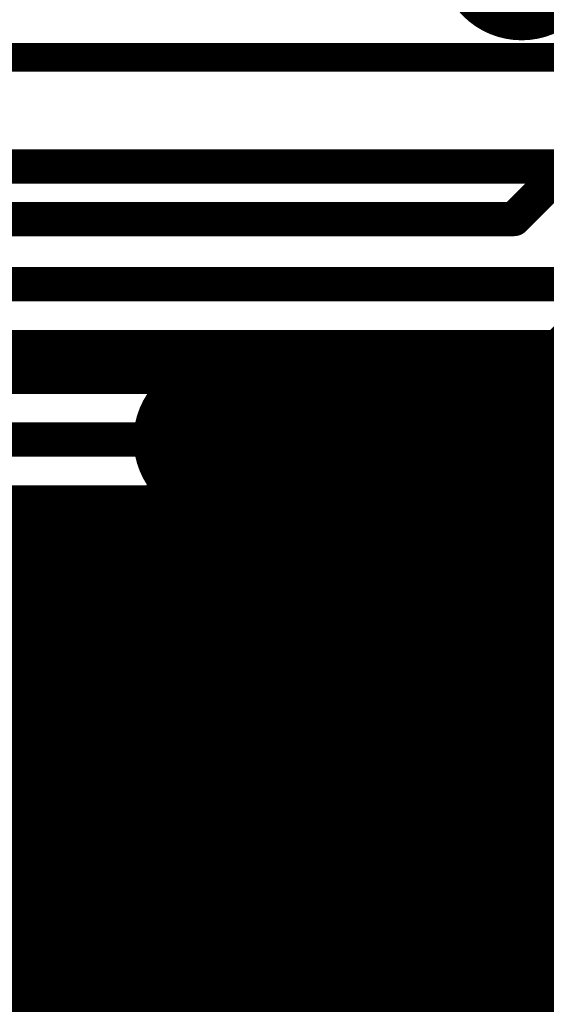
# Model space of a CAD drawing. Extents: x 7.17 to 14.1, y 4 to 11.75.
# Tile 78 of 214: x 9.1 to 9.28, y 6.67 to 7.02. Entities that reach past the tile are written whole.
import ezdxf

# ---------------------------------------------------------------- set-up
doc = ezdxf.new("R2010")
doc.units = 0
for name, color, linetype in [('BOTTOMLAYER', 5, 'CONTINUOUS'), ('BOTTOMSOLDER', 6, 'CONTINUOUS'), ('INTERNALPLANE1', 76, 'CONTINUOUS'), ('TOPLAYER', 1, 'CONTINUOUS'), ('TOPSOLDER', 216, 'CONTINUOUS')]:
    doc.layers.add(name, color=color, linetype=linetype)

msp = doc.modelspace()

# ---------------------------------------------------------------- linework, layer by layer
at = {"layer": 'BOTTOMLAYER'}
for points, const_width in [([(8.768858, 6.371761), (9.44422, 7.047123)], 0.008), ([(8.768413, 6.364246), (9.443413, 7.039245)], 0.008), ([(8.764495, 6.353256), (9.4442, 7.032961)], 0.008), ([(8.642535, 6.224225), (9.445936, 7.027626)], 0.008), ([(8.646111, 6.22073), (9.448384, 7.023002)], 0.008), ([(8.649455, 6.217003), (9.451438, 7.018986)], 0.008), ([(8.652566, 6.213043), (9.45506, 7.015536)], 0.008), ([(8.655437, 6.208843), (9.459256, 7.012662)], 0.008), ([(8.658059, 6.204394), (9.464083, 7.010417)], 0.008), ([(8.660419, 6.199683), (9.469674, 7.008937)], 0.008), ([(8.662498, 6.194691), (9.476341, 7.008533)], 0.008), ([(8.987604, 7.006596), (9.287604, 7.006596)], 0.01), ([(8.66427, 6.189392), (9.480749, 7.00587)], 0.008), ([(8.6657, 6.18375), (9.484285, 7.002335)], 0.008), ([(8.666736, 6.177715), (9.48782, 6.998799)], 0.008), ([(8.667306, 6.171213), (9.491356, 6.995264)], 0.008), ([(8.667294, 6.164131), (9.494891, 6.991728)], 0.008), ([(8.66651, 6.156275), (9.498427, 6.988193)], 0.008), ([(8.966774, 6.449468), (9.501963, 6.984657)], 0.008), ([(8.975807, 6.45143), (9.505498, 6.981122)], 0.008), ([(8.982596, 6.451149), (9.509034, 6.977586)], 0.008), ([(8.988266, 6.449747), (9.512569, 6.97405)], 0.008), ([(8.947405, 6.968369), (9.289377, 6.968369)], 0.012), ([(8.993153, 6.447563), (9.516105, 6.970515)], 0.008), ([(9.031662, 6.479001), (9.51964, 6.966979)], 0.008), ([(9.039732, 6.48), (9.523176, 6.963444)], 0.008), ([(9.046803, 6.48), (9.526711, 6.959908)], 0.008), ([(9.053874, 6.48), (9.530288, 6.956414)], 0.008), ([(9.060945, 6.48), (9.534557, 6.953612)], 0.008), ([(9.068017, 6.48), (9.539904, 6.951888)], 0.008), ([(9.075088, 6.48), (9.546684, 6.951596)], 0.008), ([(9.082159, 6.48), (9.553755, 6.951596)], 0.008), ([(9.08923, 6.48), (9.560826, 6.951596)], 0.008), ([(8.858589, 6.927185), (9.293193, 6.927185)], 0.012), ([(8.746758, 6.40623), (9.247713, 6.907185)], 0.008), ([(8.750293, 6.402694), (9.254784, 6.907185)], 0.008), ([(8.753829, 6.399159), (9.261855, 6.907185)], 0.008), ([(8.757364, 6.395623), (9.268926, 6.907185)], 0.008), ([(8.76082, 6.392008), (9.275997, 6.907185)], 0.008), ([(8.7638, 6.387917), (9.283069, 6.907185)], 0.008), ([(8.766213, 6.383258), (9.29014, 6.907185)], 0.008), ([(8.767964, 6.377938), (9.297733, 6.907707)], 0.008), ([(8.858589, 6.907185), (9.293193, 6.907185)], 0.008), ([(9.080514, 6.907185), (9.094919, 6.89278)], 0.008), ([(9.084815, 6.89278), (9.09922, 6.907185)], 0.008), ([(9.087585, 6.907185), (9.10199, 6.89278)], 0.008), ([(9.091886, 6.89278), (9.106291, 6.907185)], 0.008), ([(9.094656, 6.907185), (9.109061, 6.89278)], 0.008), ([(9.098957, 6.89278), (9.113362, 6.907185)], 0.008), ([(9.101727, 6.907185), (9.116132, 6.89278)], 0.008), ([(9.106028, 6.89278), (9.120433, 6.907185)], 0.008), ([(9.108798, 6.907185), (9.123203, 6.89278)], 0.008), ([(9.113099, 6.89278), (9.127504, 6.907185)], 0.008), ([(9.11587, 6.907185), (9.130275, 6.89278)], 0.008), ([(9.12017, 6.89278), (9.134575, 6.907185)], 0.008), ([(9.122941, 6.907185), (9.137346, 6.89278)], 0.008), ([(9.127242, 6.89278), (9.141647, 6.907185)], 0.008), ([(9.130012, 6.907185), (9.142786, 6.894411)], 0.008), ([(9.134313, 6.89278), (9.148718, 6.907185)], 0.008), ([(9.137083, 6.907185), (9.146502, 6.897766)], 0.008), ([(9.144154, 6.907185), (9.150798, 6.900541)], 0.008), ([(9.145878, 6.897274), (9.155789, 6.907185)], 0.008), ([(9.151225, 6.907185), (9.155741, 6.902669)], 0.008), ([(9.158296, 6.907185), (9.161483, 6.903999)], 0.008), ([(9.159301, 6.903627), (9.16286, 6.907185)], 0.008), ([(9.165367, 6.907185), (9.168389, 6.904164)], 0.008), ([(9.166999, 6.904253), (9.169931, 6.907185)], 0.008), ([(9.172438, 6.907185), (9.177743, 6.90188)], 0.008), ([(9.17319, 6.903373), (9.177002, 6.907185)], 0.008), ([(9.178461, 6.901573), (9.184073, 6.907185)], 0.008), ([(9.179509, 6.907185), (9.682694, 6.404)], 0.008), ([(9.183032, 6.899073), (9.191144, 6.907185)], 0.008), ([(9.18658, 6.907185), (9.689766, 6.404)], 0.008), ([(9.187001, 6.895971), (9.198215, 6.907185)], 0.008), ([(9.190404, 6.892303), (9.205286, 6.907185)], 0.008), ([(9.193231, 6.888058), (9.212357, 6.907185)], 0.008), ([(9.193652, 6.907185), (9.696837, 6.404)], 0.008), ([(9.19518, 6.861723), (9.240642, 6.907185)], 0.008), ([(9.195419, 6.883176), (9.219429, 6.907185)], 0.008), ([(9.196827, 6.877512), (9.2265, 6.907185)], 0.008), ([(9.197117, 6.870731), (9.233571, 6.907185)], 0.008), ([(9.200723, 6.907185), (9.703908, 6.404)], 0.008), ([(9.207794, 6.907185), (9.710979, 6.404)], 0.008), ([(9.214865, 6.907185), (9.71805, 6.404)], 0.008), ([(9.221936, 6.907185), (9.725121, 6.404)], 0.008), ([(9.229007, 6.907185), (9.732192, 6.404)], 0.008), ([(9.236078, 6.907185), (9.739263, 6.404)], 0.008), ([(9.243149, 6.907185), (9.746334, 6.404)], 0.008), ([(9.25022, 6.907185), (9.753405, 6.404)], 0.008), ([(9.257291, 6.907185), (9.760476, 6.404)], 0.008), ([(9.264363, 6.907185), (9.767548, 6.404)], 0.008), ([(9.271434, 6.907185), (9.774619, 6.404)], 0.008), ([(9.278505, 6.907185), (9.78169, 6.404)], 0.008), ([(8.93174, 6.89278), (9.141348, 6.89278)], 0.008), ([(9.194784, 6.884839), (9.675623, 6.404)], 0.008), ([(9.197068, 6.875484), (9.668552, 6.404)], 0.008), ([(8.907404, 6.87278), (9.165684, 6.87278)], 0.012), ([(9.196903, 6.868579), (9.661481, 6.404)], 0.008), ([(9.195573, 6.862837), (9.65441, 6.404)], 0.008), ([(9.193445, 6.857894), (9.647339, 6.404)], 0.008), ([(8.69726, 6.455727), (9.094313, 6.85278)], 0.008), ([(8.700795, 6.452192), (9.101384, 6.85278)], 0.008), ([(8.704331, 6.448656), (9.108455, 6.85278)], 0.008), ([(8.707866, 6.445121), (9.115526, 6.85278)], 0.008), ([(8.711402, 6.441585), (9.122597, 6.85278)], 0.008), ([(8.714938, 6.438049), (9.129668, 6.85278)], 0.008), ([(8.718473, 6.434514), (9.136739, 6.85278)], 0.008), ([(8.722009, 6.430978), (9.142493, 6.851463)], 0.008), ([(8.930871, 6.851767), (9.378637, 6.404)], 0.008), ([(8.93174, 6.85278), (9.141348, 6.85278)], 0.008), ([(8.936928, 6.85278), (9.385708, 6.404)], 0.008), ([(8.943999, 6.85278), (9.392779, 6.404)], 0.008), ([(8.95107, 6.85278), (9.39985, 6.404)], 0.008), ([(8.958141, 6.85278), (9.406921, 6.404)], 0.008), ([(8.965213, 6.85278), (9.413993, 6.404)], 0.008), ([(8.972284, 6.85278), (9.421064, 6.404)], 0.008), ([(8.979355, 6.85278), (9.428135, 6.404)], 0.008), ([(8.986426, 6.85278), (9.435206, 6.404)], 0.008), ([(8.993497, 6.85278), (9.442277, 6.404)], 0.008), ([(9.000568, 6.85278), (9.449348, 6.404)], 0.008), ([(9.007639, 6.85278), (9.456419, 6.404)], 0.008), ([(9.01471, 6.85278), (9.46349, 6.404)], 0.008), ([(9.021781, 6.85278), (9.470561, 6.404)], 0.008), ([(9.028852, 6.85278), (9.477633, 6.404)], 0.008), ([(9.035924, 6.85278), (9.484704, 6.404)], 0.008), ([(9.042995, 6.85278), (9.491775, 6.404)], 0.008), ([(9.050066, 6.85278), (9.498846, 6.404)], 0.008), ([(9.057137, 6.85278), (9.505917, 6.404)], 0.008), ([(9.064208, 6.85278), (9.512988, 6.404)], 0.008), ([(9.071279, 6.85278), (9.520059, 6.404)], 0.008), ([(9.07835, 6.85278), (9.52713, 6.404)], 0.008), ([(9.085421, 6.85278), (9.534201, 6.404)], 0.008), ([(9.092492, 6.85278), (9.541272, 6.404)], 0.008), ([(9.099564, 6.85278), (9.548343, 6.404)], 0.008), ([(9.106635, 6.85278), (9.555415, 6.404)], 0.008), ([(9.113706, 6.85278), (9.562486, 6.404)], 0.008), ([(9.120777, 6.85278), (9.569557, 6.404)], 0.008), ([(9.127848, 6.85278), (9.576628, 6.404)], 0.008), ([(9.134919, 6.85278), (9.583699, 6.404)], 0.008), ([(9.19067, 6.853598), (9.640268, 6.404)], 0.008), ([(8.725544, 6.427443), (9.146161, 6.84806)], 0.008), ([(8.927249, 6.848317), (9.371566, 6.404)], 0.008), ([(9.187315, 6.849882), (9.633197, 6.404)], 0.008), ([(8.72908, 6.423907), (9.150406, 6.845233)], 0.008), ([(8.923053, 6.845442), (9.364495, 6.404)], 0.008), ([(9.148177, 6.846593), (9.59077, 6.404)], 0.008), ([(9.178878, 6.844176), (9.619055, 6.404)], 0.008), ([(9.183395, 6.846731), (9.626126, 6.404)], 0.008), ([(8.732615, 6.420372), (9.155288, 6.843045)], 0.008), ([(8.736151, 6.416836), (9.160952, 6.841637)], 0.008), ([(8.739686, 6.413301), (9.167732, 6.841347)], 0.008), ([(8.743222, 6.409765), (9.176741, 6.843285)], 0.008), ([(9.160054, 6.841787), (9.597841, 6.404)], 0.008), ([(9.167575, 6.841337), (9.604912, 6.404)], 0.008), ([(9.173673, 6.84231), (9.611983, 6.404)], 0.008)]:
    msp.add_lwpolyline(points, dxfattribs=dict(at, const_width=const_width))
for points, const_width in [([(9.092656, 6.907185, 1), (9.096656, 6.907185, 1)], 0.004), ([(9.09722, 6.907185, 1), (9.10122, 6.907185, 1)], 0.004), ([(9.099727, 6.907185, 1), (9.103727, 6.907185, 1)], 0.004), ([(9.104291, 6.907185, 1), (9.108291, 6.907185, 1)], 0.004), ([(9.106798, 6.907185, 1), (9.110798, 6.907185, 1)], 0.004), ([(9.111362, 6.907185, 1), (9.115362, 6.907185, 1)], 0.004), ([(9.113869, 6.907185, 1), (9.117869, 6.907185, 1)], 0.004), ([(9.118433, 6.907185, 1), (9.122433, 6.907185, 1)], 0.004), ([(9.120941, 6.907185, 1), (9.124941, 6.907185, 1)], 0.004), ([(9.125504, 6.907185, 1), (9.129504, 6.907185, 1)], 0.004), ([(9.128012, 6.907185, 1), (9.132012, 6.907185, 1)], 0.004), ([(9.132575, 6.907185, 1), (9.136575, 6.907185, 1)], 0.004), ([(9.135083, 6.907185, 1), (9.139083, 6.907185, 1)], 0.004), ([(9.139646, 6.907185, 1), (9.143646, 6.907185, 1)], 0.004), ([(9.142154, 6.907185, 1), (9.146154, 6.907185, 1)], 0.004), ([(9.146718, 6.907185, 1), (9.150718, 6.907185, 1)], 0.004), ([(9.149225, 6.907185, 1), (9.153225, 6.907185, 1)], 0.004), ([(9.153789, 6.907185, 1), (9.157789, 6.907185, 1)], 0.004), ([(9.156296, 6.907185, 1), (9.160296, 6.907185, 1)], 0.004), ([(9.16086, 6.907185, 1), (9.16486, 6.907185, 1)], 0.004), ([(9.163367, 6.907185, 1), (9.167367, 6.907185, 1)], 0.004), ([(9.167931, 6.907185, 1), (9.171931, 6.907185, 1)], 0.004), ([(9.170438, 6.907185, 1), (9.174438, 6.907185, 1)], 0.004), ([(9.175002, 6.907185, 1), (9.179002, 6.907185, 1)], 0.004), ([(9.177509, 6.907185, 1), (9.181509, 6.907185, 1)], 0.004), ([(9.182073, 6.907185, 1), (9.186073, 6.907185, 1)], 0.004), ([(9.18458, 6.907185, 1), (9.188581, 6.907185, 1)], 0.004), ([(9.189144, 6.907185, 1), (9.193144, 6.907185, 1)], 0.004), ([(9.191652, 6.907185, 1), (9.195652, 6.907185, 1)], 0.004), ([(9.196215, 6.907185, 1), (9.200215, 6.907185, 1)], 0.004), ([(9.198723, 6.907185, 1), (9.202723, 6.907185, 1)], 0.004), ([(9.203286, 6.907185, 1), (9.207286, 6.907185, 1)], 0.004), ([(9.205794, 6.907185, 1), (9.209794, 6.907185, 1)], 0.004), ([(9.210358, 6.907185, 1), (9.214358, 6.907185, 1)], 0.004), ([(9.212865, 6.907185, 1), (9.216865, 6.907185, 1)], 0.004), ([(9.217429, 6.907185, 1), (9.221429, 6.907185, 1)], 0.004), ([(9.219936, 6.907185, 1), (9.223936, 6.907185, 1)], 0.004), ([(9.2245, 6.907185, 1), (9.2285, 6.907185, 1)], 0.004), ([(9.227007, 6.907185, 1), (9.231007, 6.907185, 1)], 0.004), ([(9.231571, 6.907185, 1), (9.235571, 6.907185, 1)], 0.004), ([(9.234078, 6.907185, 1), (9.238078, 6.907185, 1)], 0.004), ([(9.238642, 6.907185, 1), (9.242642, 6.907185, 1)], 0.004), ([(9.241149, 6.907185, 1), (9.245149, 6.907185, 1)], 0.004), ([(9.245713, 6.907185, 1), (9.249713, 6.907185, 1)], 0.004), ([(9.24822, 6.907185, 1), (9.25222, 6.907185, 1)], 0.004), ([(9.252784, 6.907185, 1), (9.256784, 6.907185, 1)], 0.004), ([(9.255292, 6.907185, 1), (9.259291, 6.907185, 1)], 0.004), ([(9.259855, 6.907185, 1), (9.263855, 6.907185, 1)], 0.004), ([(9.262363, 6.907185, 1), (9.266363, 6.907185, 1)], 0.004), ([(9.266926, 6.907185, 1), (9.270926, 6.907185, 1)], 0.004), ([(9.269434, 6.907185, 1), (9.273434, 6.907185, 1)], 0.004), ([(9.273997, 6.907185, 1), (9.277997, 6.907185, 1)], 0.004), ([(9.276505, 6.907185, 1), (9.280505, 6.907185, 1)], 0.004), ([(9.281068, 6.907185, 1), (9.285068, 6.907185, 1)], 0.004), ([(9.153741, 6.902669, 1), (9.157741, 6.902669, 1)], 0.004), ([(9.157301, 6.903627, 1), (9.161301, 6.903627, 1)], 0.004), ([(9.159483, 6.903999, 1), (9.163483, 6.903999, 1)], 0.004), ([(9.164998, 6.904253, 1), (9.168999, 6.904253, 1)], 0.004), ([(9.166389, 6.904164, 1), (9.170388, 6.904164, 1)], 0.004), ([(9.17119, 6.903373, 1), (9.17519, 6.903373, 1)], 0.004), ([(9.148798, 6.900541, 1), (9.152798, 6.900541, 1)], 0.004), ([(9.175743, 6.90188, 1), (9.179743, 6.90188, 1)], 0.004), ([(9.176461, 6.901573, 1), (9.180461, 6.901573, 1)], 0.004), ([(9.143878, 6.897274, 1), (9.147878, 6.897274, 1)], 0.004), ([(9.144502, 6.897766, 1), (9.148502, 6.897766, 1)], 0.004), ([(9.181032, 6.899073, 1), (9.185032, 6.899073, 1)], 0.004), ([(9.185001, 6.895971, 1), (9.189001, 6.895971, 1)], 0.004), ([(9.092919, 6.89278, 1), (9.096919, 6.89278, 1)], 0.004), ([(9.096957, 6.89278, 1), (9.100957, 6.89278, 1)], 0.004), ([(9.09999, 6.89278, 1), (9.10399, 6.89278, 1)], 0.004), ([(9.104028, 6.89278, 1), (9.108028, 6.89278, 1)], 0.004), ([(9.107061, 6.89278, 1), (9.111061, 6.89278, 1)], 0.004), ([(9.111099, 6.89278, 1), (9.115099, 6.89278, 1)], 0.004), ([(9.114132, 6.89278, 1), (9.118132, 6.89278, 1)], 0.004), ([(9.11817, 6.89278, 1), (9.12217, 6.89278, 1)], 0.004), ([(9.121203, 6.89278, 1), (9.125203, 6.89278, 1)], 0.004), ([(9.125241, 6.89278, 1), (9.129241, 6.89278, 1)], 0.004), ([(9.128274, 6.89278, 1), (9.132274, 6.89278, 1)], 0.004), ([(9.132313, 6.89278, 1), (9.136313, 6.89278, 1)], 0.004), ([(9.135346, 6.89278, 1), (9.139346, 6.89278, 1)], 0.004), ([(9.139348, 6.89278, 1), (9.143348, 6.89278, 1)], 0.004), ([(9.139348, 6.89278, 1), (9.143348, 6.89278, 1)], 0.004), ([(9.140785, 6.894411, 1), (9.144785, 6.894411, 1)], 0.004), ([(9.188404, 6.892303, 1), (9.192404, 6.892303, 1)], 0.004), ([(9.191231, 6.888058, 1), (9.195231, 6.888058, 1)], 0.004), ([(9.192784, 6.884839, 1), (9.196784, 6.884839, 1)], 0.004), ([(9.193419, 6.883176, 1), (9.197419, 6.883176, 1)], 0.004), ([(9.194827, 6.877512, 1), (9.198827, 6.877512, 1)], 0.004), ([(9.195068, 6.875484, 1), (9.199068, 6.875484, 1)], 0.004), ([(9.162684, 6.87278, 1), (9.168684, 6.87278, 1)], 0.006), ([(9.195184, 6.87278, 1), (9.199184, 6.87278, 1)], 0.004), ([(9.195184, 6.87278, 1), (9.199184, 6.87278, 1)], 0.004), ([(9.194902, 6.868579, 1), (9.198903, 6.868579, 1)], 0.004), ([(9.195117, 6.870731, 1), (9.199117, 6.870731, 1)], 0.004), ([(9.193179, 6.861723, 1), (9.19718, 6.861723, 1)], 0.004), ([(9.193573, 6.862837, 1), (9.197573, 6.862837, 1)], 0.004), ([(9.191445, 6.857894, 1), (9.195445, 6.857894, 1)], 0.004), ([(9.092313, 6.85278, 1), (9.096313, 6.85278, 1)], 0.004), ([(9.097563, 6.85278, 1), (9.101563, 6.85278, 1)], 0.004), ([(9.099384, 6.85278, 1), (9.103384, 6.85278, 1)], 0.004), ([(9.104635, 6.85278, 1), (9.108635, 6.85278, 1)], 0.004), ([(9.106455, 6.85278, 1), (9.110455, 6.85278, 1)], 0.004), ([(9.111706, 6.85278, 1), (9.115706, 6.85278, 1)], 0.004), ([(9.113526, 6.85278, 1), (9.117526, 6.85278, 1)], 0.004), ([(9.118777, 6.85278, 1), (9.122777, 6.85278, 1)], 0.004), ([(9.120597, 6.85278, 1), (9.124597, 6.85278, 1)], 0.004), ([(9.125848, 6.85278, 1), (9.129848, 6.85278, 1)], 0.004), ([(9.127668, 6.85278, 1), (9.131668, 6.85278, 1)], 0.004), ([(9.132919, 6.85278, 1), (9.136919, 6.85278, 1)], 0.004), ([(9.134739, 6.85278, 1), (9.138739, 6.85278, 1)], 0.004), ([(9.139348, 6.85278, 1), (9.143348, 6.85278, 1)], 0.004), ([(9.139348, 6.85278, 1), (9.143348, 6.85278, 1)], 0.004), ([(9.140493, 6.851463, 1), (9.144493, 6.851463, 1)], 0.004), ([(9.18867, 6.853598, 1), (9.19267, 6.853598, 1)], 0.004), ([(9.144161, 6.84806, 1), (9.148161, 6.84806, 1)], 0.004), ([(9.185315, 6.849882, 1), (9.189315, 6.849882, 1)], 0.004), ([(9.146177, 6.846593, 1), (9.150177, 6.846593, 1)], 0.004), ([(9.148406, 6.845233, 1), (9.152406, 6.845233, 1)], 0.004), ([(9.176878, 6.844176, 1), (9.180878, 6.844176, 1)], 0.004), ([(9.181395, 6.846731, 1), (9.185395, 6.846731, 1)], 0.004), ([(9.153288, 6.843045, 1), (9.157288, 6.843045, 1)], 0.004), ([(9.158054, 6.841787, 1), (9.162054, 6.841787, 1)], 0.004), ([(9.158952, 6.841637, 1), (9.162952, 6.841637, 1)], 0.004), ([(9.165575, 6.841337, 1), (9.169576, 6.841337, 1)], 0.004), ([(9.165733, 6.841347, 1), (9.169733, 6.841347, 1)], 0.004), ([(9.171673, 6.84231, 1), (9.175673, 6.84231, 1)], 0.004), ([(9.174741, 6.843285, 1), (9.178741, 6.843285, 1)], 0.004)]:
    msp.add_lwpolyline(points, format="xyb", close=True, dxfattribs=dict(at, const_width=const_width))
at = {"layer": 'BOTTOMLAYER', "const_width": 0.008}
for points in [[(9.141348, 6.89278, -0.704024), (9.197184, 6.87278)], [(9.197184, 6.87278, -0.704024), (9.141348, 6.85278)]]:
    msp.add_lwpolyline(points, format="xyb", dxfattribs=at)
at = {"layer": 'BOTTOMSOLDER', "const_width": 0.0215}
msp.add_lwpolyline([(9.154934, 6.87278, 1), (9.176434, 6.87278, 1)], format="xyb", close=True, dxfattribs=at)
at = {"layer": 'INTERNALPLANE1', "const_width": 0.029}
for points in [[(9.258104, 7.041596, 1), (9.287104, 7.041596, 1)], [(9.151184, 6.87278, 1), (9.180184, 6.87278, 1)]]:
    msp.add_lwpolyline(points, format="xyb", close=True, dxfattribs=at)
at = {"layer": 'TOPLAYER'}
for points, const_width in [([(9.269904, 6.95), (9.394904, 7.075)], 0.012), ([(9.292904, 6.788), (9.557429, 7.052525)], 0.04), ([(9.252684, 6.87278), (9.429904, 7.05)], 0.012), ([(9.274904, 6.84), (9.474904, 7.04)], 0.012), ([(9.064904, 6.95), (9.269904, 6.95)], 0.012), ([(9.102904, 6.81), (9.165684, 6.87278)], 0.012), ([(9.165684, 6.87278), (9.167904, 6.87056)], 0.012), ([(9.165684, 6.87278), (9.252684, 6.87278)], 0.012), ([(9.152904, 6.8), (9.192904, 6.84)], 0.012), ([(9.192904, 6.84), (9.274904, 6.84)], 0.012), ([(9.102904, 6.42), (9.102904, 6.81)], 0.012), ([(9.292904, 6.42), (9.292904, 6.788)], 0.04), ([(9.152904, 6.42), (9.152904, 6.8)], 0.012)]:
    msp.add_lwpolyline(points, dxfattribs=dict(at, const_width=const_width))
for points, const_width in [([(9.266904, 6.95, 1), (9.272904, 6.95, 1)], 0.006), ([(9.266904, 6.95, 1), (9.272904, 6.95, 1)], 0.006), ([(9.162684, 6.87278, 1), (9.168684, 6.87278, 1)], 0.006), ([(9.162684, 6.87278, 1), (9.168684, 6.87278, 1)], 0.006), ([(9.162684, 6.87278, 1), (9.168684, 6.87278, 1)], 0.006), ([(9.164904, 6.87056, 1), (9.170904, 6.87056, 1)], 0.006), ([(9.249684, 6.87278, 1), (9.255684, 6.87278, 1)], 0.006), ([(9.249684, 6.87278, 1), (9.255684, 6.87278, 1)], 0.006), ([(9.189904, 6.84, 1), (9.195904, 6.84, 1)], 0.006), ([(9.189904, 6.84, 1), (9.195904, 6.84, 1)], 0.006), ([(9.271904, 6.84, 1), (9.277904, 6.84, 1)], 0.006), ([(9.271904, 6.84, 1), (9.277904, 6.84, 1)], 0.006), ([(9.099904, 6.81, 1), (9.105904, 6.81, 1)], 0.006), ([(9.099904, 6.81, 1), (9.105904, 6.81, 1)], 0.006), ([(9.282904, 6.788, 1), (9.302904, 6.788, 1)], 0.02), ([(9.282904, 6.788, 1), (9.302904, 6.788, 1)], 0.02), ([(9.149904, 6.8, 1), (9.155904, 6.8, 1)], 0.006), ([(9.149904, 6.8, 1), (9.155904, 6.8, 1)], 0.006)]:
    msp.add_lwpolyline(points, format="xyb", close=True, dxfattribs=dict(at, const_width=const_width))
at = {"layer": 'TOPSOLDER', "const_width": 0.0215}
msp.add_lwpolyline([(9.154934, 6.87278, 1), (9.176434, 6.87278, 1)], format="xyb", close=True, dxfattribs=at)

doc.saveas('drawing.dxf')
